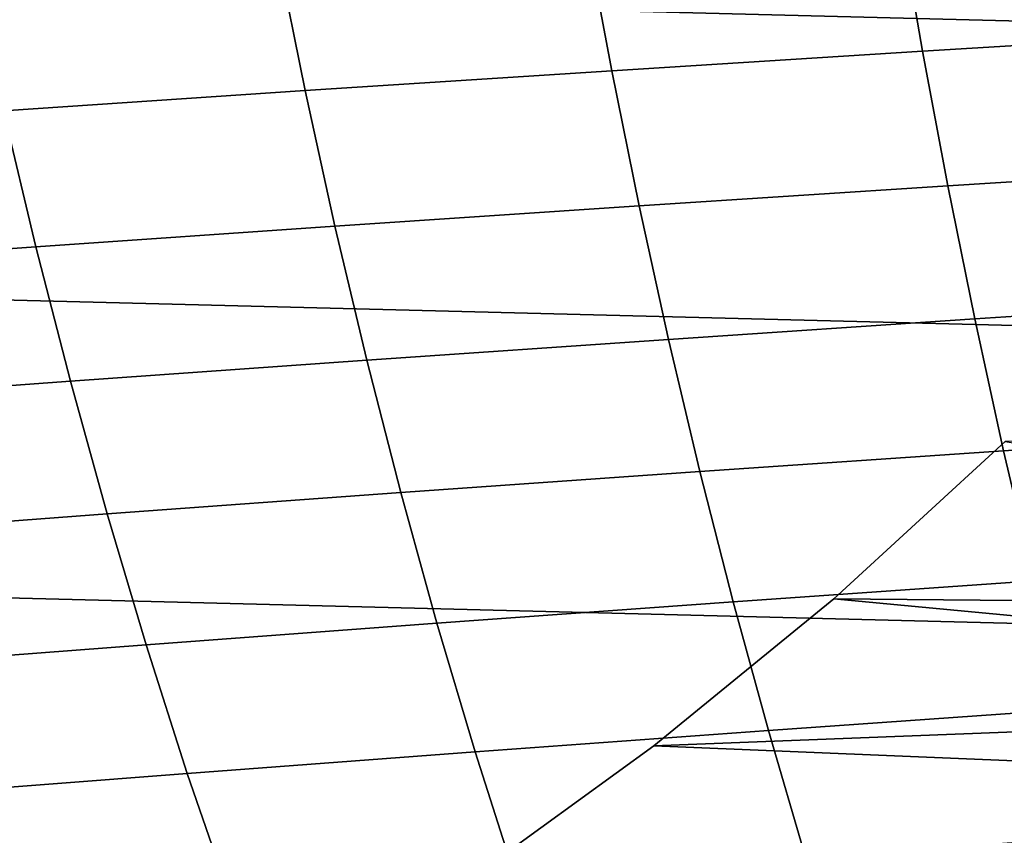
# Model space of a CAD drawing. Header units: metres. Extents: x -23 to 242, y -40 to 23.
# Tile 47 of 256: x 6.37 to 9.75, y -11.39 to -8.59. Entities that reach past the tile are written whole.
import ezdxf

# ---------------------------------------------------------------- set-up
doc = ezdxf.new("R2010")
doc.units = ezdxf.units.M
doc.layers.add('solid_10171013', color=7, linetype='CONTINUOUS')

msp = doc.modelspace()

# ---------------------------------------------------------------- linework, layer by layer
at = {"layer": 'solid_10171013'}
for points in [[(20.678612, -8.868203), (-21.101294, -7.809244), (-21.469736, -6.730536), (21.101337, -7.809125)], [(20.202705, -9.904541), (-20.678564, -8.868315), (-21.101294, -7.809244), (20.678612, -8.868203)], [(10.481749, -8.167119, 264.152344), (9.393114, -8.230225, 263.450897), (9.473601, -8.696879, 263.316223), (10.555414, -8.631555, 264.022156)], [(9.393114, -8.230225, 263.450897), (8.316731, -8.294871, 262.717529), (8.404477, -8.763741, 262.578461), (9.473601, -8.696879, 263.316223)], [(8.316731, -8.294871, 262.717529), (7.25493, -8.360866, 261.953278), (7.350364, -8.831937, 261.809967), (8.404477, -8.763741, 262.578461)], [(7.25493, -8.360866, 261.953278), (6.20995, -8.428018, 261.159515), (6.313492, -8.901258, 261.012085), (7.350364, -8.831937, 261.809967)], [(10.555414, -8.631555, 264.022156), (9.473601, -8.696879, 263.316223), (9.560125, -9.159484, 263.171997), (10.634667, -9.092273, 263.88266)], [(9.473601, -8.696879, 263.316223), (8.404477, -8.763741, 262.578461), (8.498718, -9.228219, 262.429657), (9.560125, -9.159484, 263.171997)], [(8.404477, -8.763741, 262.578461), (7.350364, -8.831937, 261.809967), (7.452762, -9.29826, 261.656708), (8.498718, -9.228219, 262.429657)], [(7.350364, -8.831937, 261.809967), (6.313492, -8.901258, 261.012085), (6.424472, -9.369389, 260.854553), (7.452762, -9.29826, 261.656708)], [(19.675173, -10.914987), (-20.202652, -9.90465), (-20.678564, -8.868315), (20.202705, -9.904541)], [(6.313492, -8.901258, 261.012085), (5.296086, -8.971499, 260.186188), (5.416062, -9.441386, 260.024597), (6.424472, -9.369389, 260.854553)], [(10.634667, -9.092273, 263.88266), (9.560125, -9.159484, 263.171997), (9.652833, -9.617695, 263.018097), (10.719649, -9.548961, 263.733673)], [(9.560125, -9.159484, 263.171997), (8.498718, -9.228219, 262.429657), (8.599608, -9.687929, 262.270935), (9.652833, -9.617695, 263.018097)], [(8.498718, -9.228219, 262.429657), (7.452762, -9.29826, 261.656708), (7.562281, -9.759433, 261.493347), (8.599608, -9.687929, 262.270935)], [(7.452762, -9.29826, 261.656708), (6.424472, -9.369389, 260.854553), (6.543051, -9.831977, 260.686737), (7.562281, -9.759433, 261.493347)], [(6.424472, -9.369389, 260.854553), (5.416062, -9.441386, 260.024597), (5.544116, -9.905331, 259.85257), (6.543051, -9.831977, 260.686737)], [(10.719649, -9.548961, 263.733673), (9.652833, -9.617695, 263.018097), (9.751847, -10.07111, 262.854309), (10.810479, -10.001243, 263.575073)], [(9.652833, -9.617695, 263.018097), (8.599608, -9.687929, 262.270935), (8.707273, -10.14244, 262.102142), (9.751847, -10.07111, 262.854309)], [(8.599608, -9.687929, 262.270935), (7.562281, -9.759433, 261.493347), (7.679048, -10.214996, 261.319702), (8.707273, -10.14244, 262.102142)], [(9.757095, -10.039874, 150), (9.167984, -10.580544, 150), (19.237925, -10.672469, 150), (19.753738, -9.684478, 150)], [(7.562281, -9.759433, 261.493347), (6.543051, -9.831977, 260.686737), (6.669353, -10.288536, 260.508514), (7.679048, -10.214996, 261.319702)], [(6.543051, -9.831977, 260.686737), (5.544116, -9.905331, 259.85257), (5.680369, -10.36282, 259.669983), (6.669353, -10.288536, 260.508514)], [(19.09683, -11.89794), (-19.675112, -10.915094), (-20.202652, -9.90465), (19.675173, -10.914987)], [(10.810479, -10.001243, 263.575073), (9.751847, -10.07111, 262.854309), (9.857229, -10.519163, 262.680573), (10.907225, -10.44858, 263.406677)], [(9.757095, -10.039874, 150.25), (9.167984, -10.580544, 150.25), (9.167984, -10.580544, 150), (9.757095, -10.039874, 150)], [(9.757095, -10.039874, 150.25), (12.818088, -10.547823, 150.25), (12.522557, -10.897037, 150.25), (9.167984, -10.580544, 150.25)], [(9.751847, -10.07111, 262.854309), (8.707273, -10.14244, 262.102142), (8.821762, -10.591166, 261.923187), (9.857229, -10.519163, 262.680573)], [(8.707273, -10.14244, 262.102142), (7.679048, -10.214996, 261.319702), (7.803099, -10.66434, 261.135773), (8.821762, -10.591166, 261.923187)], [(7.679048, -10.214996, 261.319702), (6.669353, -10.288536, 260.508514), (6.803402, -10.738436, 260.319824), (7.803099, -10.66434, 261.135773)], [(6.669353, -10.288536, 260.508514), (5.680369, -10.36282, 259.669983), (5.824831, -10.813205, 259.476837), (6.803402, -10.738436, 260.319824)], [(9.857229, -10.519163, 262.680573), (8.821762, -10.591166, 261.923187), (8.943115, -11.033494, 261.734039), (9.969029, -10.961266, 262.496735)], [(8.821762, -10.591166, 261.923187), (7.803099, -10.66434, 261.135773), (7.934463, -11.106832, 260.941498), (8.943115, -11.033494, 261.734039)], [(9.167984, -10.580544, 150), (8.549062, -11.086627, 150), (19.237925, -10.672469, 150)], [(9.167984, -10.580544, 150.25), (8.549062, -11.086627, 150.25), (8.549062, -11.086627, 150), (9.167984, -10.580544, 150)], [(9.167984, -10.580544, 150.25), (12.522557, -10.897037, 150.25), (12.217314, -11.238194, 150.25), (8.549062, -11.086627, 150.25)], [(7.803099, -10.66434, 261.135773), (6.803402, -10.738436, 260.319824), (6.945211, -11.181023, 260.120667), (7.934463, -11.106832, 260.941498)], [(8.549062, -11.086627, 150), (7.902267, -11.556557, 150), (18.672434, -11.633579, 150), (19.237925, -10.672469, 150)], [(6.803402, -10.738436, 260.319824), (5.824831, -10.813205, 259.476837), (5.977497, -11.255812, 259.273102), (6.945211, -11.181023, 260.120667)], [(18.469597, -12.850019), (-19.096766, -11.898045), (-19.675112, -10.915094), (19.09683, -11.89794)], [(9.969029, -10.961266, 262.496735), (8.943115, -11.033494, 261.734039), (9.071374, -11.468811, 261.534576), (10.087302, -11.396827, 262.302795)], [(8.943115, -11.033494, 261.734039), (7.934463, -11.106832, 260.941498), (8.073167, -11.541837, 260.736816), (9.071374, -11.468811, 261.534576)], [(8.549062, -11.086627, 150.25), (7.902267, -11.556557, 150.25), (7.902267, -11.556557, 150), (8.549062, -11.086627, 150)], [(8.549062, -11.086627, 150.25), (12.217314, -11.238194, 150.25), (11.902966, -11.570626, 150.25), (7.902267, -11.556557, 150.25)], [(7.934463, -11.106832, 260.941498), (6.945211, -11.181023, 260.120667), (7.094793, -11.615643, 259.911041), (8.073167, -11.541837, 260.736816)], [(6.945211, -11.181023, 260.120667), (5.977497, -11.255812, 259.273102), (6.138363, -11.689969, 259.058807), (7.094793, -11.615643, 259.911041)]]:
    msp.add_3dface(points, dxfattribs=at)

doc.saveas('drawing.dxf')
